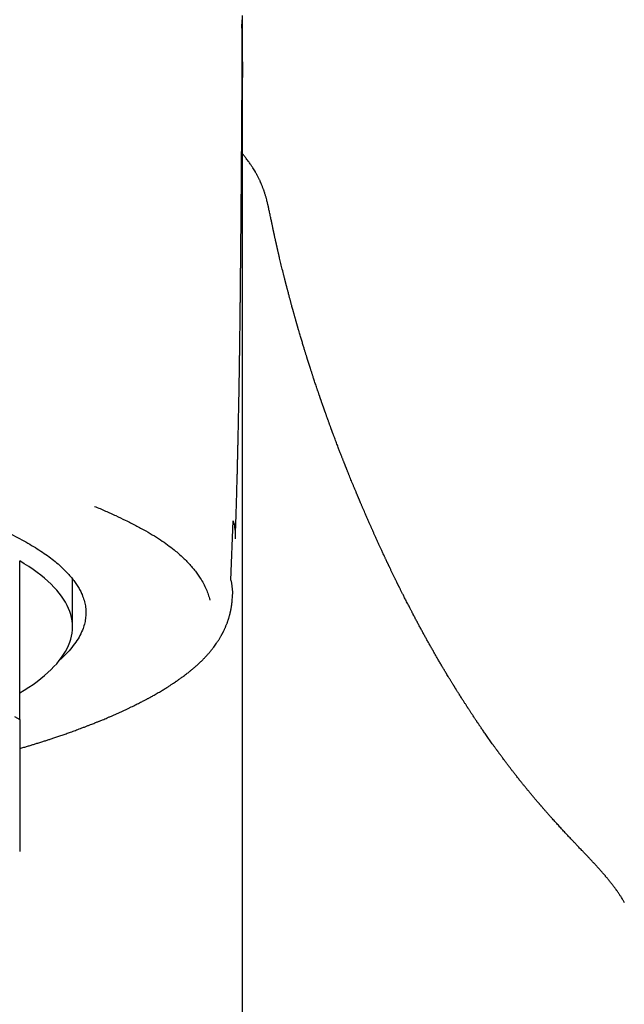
# Model space of a CAD drawing. Header units: millimetres. Extents: x 8 to 983, y 12 to 718.
# Tile 24 of 33: x 473 to 485, y 618 to 637. Entities that reach past the tile are written whole.
import ezdxf

# ---------------------------------------------------------------- set-up
doc = ezdxf.new("R2010")
doc.units = ezdxf.units.MM

msp = doc.modelspace()

# ---------------------------------------------------------------- linework, layer by layer
at = {"color": 7, "linetype": 'Continuous', "lineweight": 30}
for p, q in [((477.082, 626.486), (477.128, 627.606)), ((473.093, 623.851), (473.093, 626.851)), ((474.093, 625.602), (474.093, 626.507)), ((477.304, 561.144), (477.304, 623.332)), ((484.487, 620.444), (484.516, 620.393))]:
    msp.add_line(p, q, dxfattribs=at)
at = {"color": 7, "linetype": 'Continuous', "lineweight": 30, "flags": 128}
for points in [[(473.093, 624.352), (473.18, 624.406), (473.264, 624.46), (473.344, 624.515), (473.42, 624.57), (473.492, 624.625), (473.56, 624.681), (473.624, 624.737), (473.684, 624.793), (473.74, 624.85), (473.792, 624.906), (473.84, 624.964), (473.884, 625.021), (473.923, 625.078), (473.959, 625.136), (473.99, 625.194), (474.017, 625.252), (474.04, 625.31), (474.059, 625.368), (474.074, 625.426), (474.084, 625.485), (474.091, 625.543), (474.093, 625.602), (474.091, 625.66), (474.084, 625.718), (474.074, 625.777), (474.059, 625.835), (474.04, 625.893), (474.017, 625.951), (473.99, 626.009), (473.959, 626.067), (473.923, 626.125), (473.884, 626.182), (473.84, 626.24), (473.792, 626.297), (473.74, 626.354), (473.684, 626.41), (473.624, 626.467), (473.56, 626.522), (473.492, 626.578), (473.42, 626.633), (473.344, 626.688), (473.264, 626.743), (473.18, 626.797), (473.093, 626.851)], [(472.997, 623.907), (473.093, 623.851)]]:
    msp.add_lwpolyline(points, dxfattribs=at)
at = {"color": 7, "linetype": 'Continuous', "lineweight": 30}
for points, knots in [([(477.291, 637.082), (477.292, 637.056), (477.292, 637.028), (477.292, 636.998), (477.292, 636.996)], [0, 0, 0, 0, 0.966484, 1, 1, 1, 1]), ([(477.304, 636.288), (477.304, 636.296), (477.304, 636.316), (477.304, 636.345), (477.304, 636.374), (477.304, 636.399), (477.304, 636.421), (477.304, 636.443), (477.304, 636.468), (477.304, 636.498), (477.304, 636.53), (477.304, 636.563), (477.304, 636.597), (477.304, 636.629), (477.304, 636.658), (477.304, 636.689), (477.304, 636.721), (477.304, 636.756), (477.304, 636.791), (477.303, 636.825), (477.303, 636.858), (477.303, 636.889), (477.303, 636.918), (477.303, 636.948), (477.302, 636.977), (477.302, 637.007), (477.302, 637.037), (477.302, 637.064), (477.301, 637.088), (477.301, 637.112), (477.301, 637.131), (477.301, 637.144), (477.301, 637.152), (477.301, 637.159), (477.301, 637.161)], [0, 0, 0, 0, 0.027364, 0.065546, 0.097907, 0.125558, 0.147096, 0.167985, 0.198208, 0.231006, 0.266383, 0.302628, 0.342286, 0.378007, 0.409935, 0.443303, 0.480704, 0.521953, 0.562553, 0.602358, 0.641299, 0.67832, 0.713058, 0.746598, 0.783565, 0.819156, 0.85594, 0.888786, 0.917387, 0.945714, 0.978335, 0.987139, 0.996206, 1, 1, 1, 1]), ([(477.167, 627.267), (477.167, 627.276), (477.169, 627.336), (477.173, 627.444), (477.177, 627.584), (477.182, 627.709), (477.185, 627.819), (477.188, 627.914), (477.19, 627.991), (477.192, 628.053), (477.193, 628.099), (477.194, 628.134), (477.195, 628.159), (477.196, 628.18), (477.196, 628.204), (477.197, 628.236), (477.198, 628.276), (477.2, 628.326), (477.202, 628.395), (477.204, 628.479), (477.206, 628.572), (477.208, 628.659), (477.21, 628.738), (477.212, 628.813), (477.214, 628.884), (477.216, 628.956), (477.217, 629.035), (477.219, 629.118), (477.221, 629.204), (477.223, 629.291), (477.225, 629.388), (477.227, 629.494), (477.229, 629.604), (477.232, 629.734), (477.235, 629.883), (477.238, 630.05), (477.24, 630.213), (477.243, 630.35), (477.244, 630.465), (477.246, 630.557), (477.247, 630.652), (477.249, 630.749), (477.25, 630.845), (477.251, 630.928), (477.252, 630.994), (477.253, 631.045), (477.253, 631.096), (477.254, 631.153), (477.255, 631.218), (477.256, 631.285), (477.256, 631.354), (477.257, 631.422), (477.258, 631.486), (477.259, 631.543), (477.259, 631.599), (477.26, 631.66), (477.261, 631.732), (477.262, 631.813), (477.263, 631.903), (477.264, 632), (477.265, 632.096), (477.266, 632.189), (477.266, 632.274), (477.267, 632.356), (477.268, 632.432), (477.269, 632.501), (477.269, 632.563), (477.27, 632.623), (477.27, 632.685), (477.271, 632.753), (477.272, 632.829), (477.272, 632.908), (477.273, 632.983), (477.274, 633.047), (477.274, 633.103), (477.275, 633.159), (477.275, 633.218), (477.276, 633.279), (477.276, 633.342), (477.277, 633.405), (477.277, 633.464), (477.278, 633.518), (477.278, 633.572), (477.279, 633.628), (477.279, 633.685), (477.28, 633.743), (477.28, 633.815), (477.281, 633.899), (477.282, 633.99), (477.282, 634.073), (477.283, 634.14), (477.283, 634.194), (477.284, 634.236), (477.284, 634.278), (477.284, 634.325), (477.285, 634.378), (477.285, 634.431), (477.286, 634.476), (477.286, 634.514), (477.286, 634.549), (477.286, 634.587), (477.287, 634.629), (477.287, 634.676), (477.288, 634.725), (477.288, 634.775), (477.288, 634.826), (477.289, 634.887), (477.289, 634.958), (477.29, 635.031), (477.29, 635.1), (477.29, 635.168), (477.291, 635.239), (477.291, 635.316), (477.292, 635.393), (477.292, 635.466), (477.292, 635.528), (477.293, 635.581), (477.293, 635.632), (477.293, 635.687), (477.293, 635.746), (477.294, 635.82), (477.294, 635.91), (477.294, 636.015), (477.294, 636.121), (477.294, 636.21), (477.294, 636.284), (477.294, 636.343), (477.294, 636.399), (477.294, 636.452), (477.294, 636.502), (477.294, 636.553), (477.294, 636.606), (477.294, 636.654), (477.294, 636.695), (477.293, 636.732), (477.293, 636.768), (477.293, 636.808), (477.293, 636.846), (477.293, 636.881), (477.293, 636.91), (477.292, 636.937), (477.292, 636.956), (477.292, 636.969), (477.292, 636.975), (477.292, 636.983), (477.292, 636.989), (477.292, 636.994), (477.292, 636.996)], [0, 0, 0, 0, 0.0023403, 0.0160032, 0.0283586, 0.0394035, 0.0491352, 0.0575517, 0.0646512, 0.0697818, 0.0739021, 0.0770117, 0.07911, 0.0805321, 0.0825484, 0.0853484, 0.0889327, 0.0933021, 0.0984573, 0.1073204, 0.1155292, 0.1230236, 0.1302592, 0.1366721, 0.142803, 0.1491526, 0.1557213, 0.1638333, 0.1711574, 0.1784771, 0.1869815, 0.1969381, 0.2067319, 0.2161837, 0.2316458, 0.246471, 0.260699, 0.2752576, 0.2832369, 0.2915407, 0.3001384, 0.3088268, 0.31757, 0.3260427, 0.3311895, 0.335525, 0.33984, 0.3449943, 0.3509522, 0.3572394, 0.3633374, 0.3696006, 0.3756925, 0.3808756, 0.3851227, 0.3910255, 0.3975908, 0.4049338, 0.4131894, 0.4221693, 0.4315915, 0.4398637, 0.4478053, 0.4553776, 0.4625361, 0.4689452, 0.4745475, 0.4801234, 0.4856243, 0.4919162, 0.4991895, 0.5071908, 0.5143748, 0.5204861, 0.5254521, 0.530468, 0.5365662, 0.5425577, 0.5481616, 0.5546301, 0.5609435, 0.5654075, 0.570645, 0.576646, 0.5821442, 0.5875708, 0.5938686, 0.6038695, 0.6131352, 0.6216103, 0.6294857, 0.6341622, 0.6385504, 0.6426593, 0.6475369, 0.6536009, 0.6596268, 0.6646091, 0.6684507, 0.6719207, 0.6760873, 0.6809496, 0.6858543, 0.6919928, 0.6974298, 0.7028186, 0.7093466, 0.7185067, 0.7273077, 0.7351382, 0.7430316, 0.75174, 0.761206, 0.7712531, 0.7806995, 0.7888075, 0.7949373, 0.8014485, 0.8087747, 0.8165607, 0.8247966, 0.8385939, 0.8532623, 0.868449, 0.8831867, 0.8916802, 0.9003571, 0.9089281, 0.9166992, 0.9237881, 0.9313293, 0.9395478, 0.9475114, 0.9532778, 0.958635, 0.9643213, 0.9704817, 0.9774535, 0.9822751, 0.9872215, 0.9915306, 0.9951426, 0.9966872, 0.9980605, 0.9987159, 0.9993928, 1, 1, 1, 1]), ([(477.303, 636.288), (477.303, 636.21), (477.303, 636.072), (477.297, 635.935), (477.294, 635.876)], [0, 0, 0, 0, 0.5688785, 1, 1, 1, 1]), ([(477.304, 626.781), (477.304, 626.982), (477.304, 627.384), (477.304, 627.974), (477.304, 628.553), (477.304, 629.122), (477.304, 629.679), (477.304, 630.214), (477.304, 630.729), (477.304, 631.223), (477.304, 631.707), (477.304, 632.181), (477.304, 632.645), (477.304, 633.098), (477.304, 633.54), (477.304, 633.972), (477.304, 634.394), (477.304, 634.802), (477.304, 635.198), (477.304, 635.58), (477.304, 635.948), (477.304, 636.184), (477.304, 636.3)], [0, 0, 0, 0, 0.052342, 0.104686, 0.157032, 0.209379, 0.261727, 0.314077, 0.363435, 0.412793, 0.462152, 0.511511, 0.560869, 0.610228, 0.659586, 0.708945, 0.758303, 0.807662, 0.85614, 0.904618, 0.953097, 1, 1, 1, 1]), ([(477.807, 633.467), (477.805, 633.474), (477.803, 633.487), (477.799, 633.507), (477.795, 633.524), (477.792, 633.54), (477.789, 633.554), (477.787, 633.565), (477.784, 633.576), (477.782, 633.586), (477.779, 633.601), (477.773, 633.625), (477.764, 633.66), (477.755, 633.694), (477.747, 633.726), (477.739, 633.753), (477.731, 633.778), (477.724, 633.799), (477.719, 633.816), (477.714, 633.831), (477.709, 633.844), (477.705, 633.857), (477.699, 633.873), (477.691, 633.893), (477.682, 633.917), (477.673, 633.94), (477.664, 633.962), (477.656, 633.981), (477.649, 633.998), (477.641, 634.016), (477.632, 634.036), (477.622, 634.057), (477.61, 634.082), (477.598, 634.106), (477.586, 634.129), (477.576, 634.149), (477.566, 634.167), (477.556, 634.185), (477.541, 634.211), (477.522, 634.244), (477.5, 634.279), (477.481, 634.308), (477.464, 634.333), (477.446, 634.36), (477.424, 634.391), (477.399, 634.424), (477.375, 634.456), (477.354, 634.482), (477.335, 634.505), (477.32, 634.523), (477.31, 634.535), (477.305, 634.541), (477.304, 634.542)], [0, 0, 0, 0, 0.039233, 0.074274, 0.105063, 0.131546, 0.153679, 0.171148, 0.184364, 0.195359, 0.207245, 0.239305, 0.275279, 0.313885, 0.338248, 0.363483, 0.386583, 0.404894, 0.419362, 0.430229, 0.440824, 0.451147, 0.463404, 0.47996, 0.498717, 0.518854, 0.536122, 0.550509, 0.563243, 0.57794, 0.5912, 0.609214, 0.627096, 0.647754, 0.665995, 0.680862, 0.694275, 0.70825, 0.722964, 0.753933, 0.785147, 0.806581, 0.824055, 0.845106, 0.870369, 0.90091, 0.926935, 0.949719, 0.968927, 0.985726, 0.997653, 1, 1, 1, 1]), ([(484.489, 620.444), (484.486, 620.448), (484.478, 620.461), (484.464, 620.482), (484.448, 620.507), (484.433, 620.529), (484.418, 620.55), (484.403, 620.572), (484.387, 620.596), (484.369, 620.621), (484.351, 620.646), (484.334, 620.669), (484.318, 620.69), (484.305, 620.708), (484.292, 620.725), (484.278, 620.743), (484.263, 620.762), (484.247, 620.782), (484.23, 620.804), (484.213, 620.825), (484.197, 620.845), (484.183, 620.862), (484.17, 620.878), (484.158, 620.892), (484.146, 620.907), (484.132, 620.923), (484.115, 620.943), (484.096, 620.965), (484.074, 620.989), (484.052, 621.014), (484.029, 621.039), (484.007, 621.064), (483.985, 621.088), (483.966, 621.109), (483.948, 621.128), (483.931, 621.146), (483.916, 621.162), (483.901, 621.178), (483.886, 621.195), (483.869, 621.213), (483.85, 621.233), (483.83, 621.254), (483.808, 621.277), (483.784, 621.302), (483.76, 621.327), (483.736, 621.352), (483.711, 621.379), (483.685, 621.406), (483.659, 621.434), (483.633, 621.46), (483.609, 621.485), (483.586, 621.51), (483.564, 621.534), (483.542, 621.557), (483.518, 621.583), (483.491, 621.611), (483.462, 621.642), (483.431, 621.675), (483.4, 621.708), (483.37, 621.74), (483.342, 621.771), (483.313, 621.802), (483.284, 621.834), (483.254, 621.867), (483.222, 621.903), (483.19, 621.937), (483.165, 621.965), (483.145, 621.987), (483.131, 622.003), (483.117, 622.019), (483.103, 622.034), (483.09, 622.049), (483.077, 622.064), (483.063, 622.079), (483.048, 622.097), (483.032, 622.115), (483.014, 622.135), (482.996, 622.156), (482.979, 622.176), (482.963, 622.194), (482.949, 622.21), (482.937, 622.224), (482.927, 622.236), (482.916, 622.248), (482.905, 622.261), (482.892, 622.276), (482.878, 622.292), (482.863, 622.31), (482.846, 622.33), (482.828, 622.351), (482.811, 622.372), (482.794, 622.392), (482.777, 622.412), (482.759, 622.434), (482.74, 622.457), (482.719, 622.482), (482.7, 622.506), (482.681, 622.528), (482.664, 622.549), (482.648, 622.57), (482.631, 622.59), (482.614, 622.612), (482.595, 622.634), (482.576, 622.659), (482.555, 622.685), (482.532, 622.713), (482.51, 622.742), (482.487, 622.77), (482.466, 622.797), (482.446, 622.822), (482.427, 622.847), (482.408, 622.871), (482.39, 622.895), (482.372, 622.918), (482.355, 622.94), (482.341, 622.959), (482.328, 622.976), (482.316, 622.992), (482.303, 623.009), (482.289, 623.028), (482.274, 623.048), (482.258, 623.069), (482.241, 623.092), (482.222, 623.117), (482.203, 623.143), (482.184, 623.168), (482.168, 623.19), (482.155, 623.208), (482.144, 623.223), (482.133, 623.237), (482.124, 623.25), (482.115, 623.263), (482.105, 623.276), (482.094, 623.291), (482.082, 623.308), (482.068, 623.328), (482.053, 623.348), (482.038, 623.369), (482.018, 623.396), (481.995, 623.43), (481.967, 623.469), (481.939, 623.509), (481.912, 623.547), (481.887, 623.583), (481.864, 623.616), (481.843, 623.646), (481.823, 623.676), (481.806, 623.701), (481.792, 623.721), (481.782, 623.737), (481.771, 623.752), (481.762, 623.766), (481.753, 623.779), (481.745, 623.791), (481.737, 623.803), (481.727, 623.817), (481.717, 623.833), (481.706, 623.849), (481.694, 623.867), (481.679, 623.89), (481.661, 623.916), (481.642, 623.945), (481.625, 623.972), (481.609, 623.995), (481.595, 624.016), (481.583, 624.035), (481.573, 624.051), (481.565, 624.063), (481.557, 624.074), (481.55, 624.086), (481.541, 624.1), (481.531, 624.116), (481.519, 624.135), (481.505, 624.155), (481.491, 624.178), (481.475, 624.202), (481.458, 624.229), (481.438, 624.26), (481.417, 624.294), (481.397, 624.325), (481.381, 624.351), (481.367, 624.373), (481.354, 624.394), (481.342, 624.413), (481.332, 624.429), (481.323, 624.444), (481.315, 624.456), (481.308, 624.468), (481.301, 624.479), (481.294, 624.491), (481.285, 624.504), (481.276, 624.52), (481.264, 624.539), (481.251, 624.561), (481.237, 624.583), (481.224, 624.605), (481.21, 624.627), (481.195, 624.653), (481.176, 624.683), (481.156, 624.717), (481.137, 624.749), (481.119, 624.779), (481.102, 624.807), (481.086, 624.836), (481.069, 624.864), (481.051, 624.895), (481.032, 624.926), (481.008, 624.968), (480.978, 625.019), (480.944, 625.078), (480.91, 625.139), (480.875, 625.2), (480.839, 625.263), (480.805, 625.324), (480.771, 625.386), (480.737, 625.448), (480.703, 625.51), (480.668, 625.573), (480.634, 625.636), (480.6, 625.701), (480.565, 625.767), (480.538, 625.817), (480.52, 625.852), (480.51, 625.871), (480.499, 625.892), (480.487, 625.915), (480.474, 625.939), (480.461, 625.965), (480.445, 625.997), (480.425, 626.035), (480.404, 626.077), (480.384, 626.116), (480.366, 626.151), (480.35, 626.183), (480.335, 626.213), (480.321, 626.24), (480.308, 626.266), (480.296, 626.29), (480.285, 626.312), (480.275, 626.332), (480.266, 626.35), (480.258, 626.366), (480.251, 626.38), (480.246, 626.391), (480.242, 626.398), (480.239, 626.404), (480.236, 626.412), (480.231, 626.42), (480.226, 626.431), (480.22, 626.443), (480.213, 626.458), (480.205, 626.475), (480.196, 626.493), (480.186, 626.513), (480.175, 626.537), (480.162, 626.562), (480.15, 626.588), (480.138, 626.613), (480.126, 626.638), (480.114, 626.663), (480.102, 626.687), (480.092, 626.708), (480.083, 626.727), (480.076, 626.742), (480.069, 626.756), (480.063, 626.768), (480.058, 626.779), (480.053, 626.789), (480.049, 626.798), (480.045, 626.807), (480.041, 626.816), (480.035, 626.828), (480.029, 626.841), (480.022, 626.856), (480.014, 626.873), (480.005, 626.891), (479.996, 626.911), (479.984, 626.937), (479.97, 626.966), (479.955, 626.998), (479.941, 627.028), (479.928, 627.057), (479.915, 627.085), (479.903, 627.111), (479.892, 627.137), (479.88, 627.162), (479.867, 627.19), (479.854, 627.218), (479.841, 627.247), (479.828, 627.276), (479.816, 627.304), (479.803, 627.331), (479.792, 627.357), (479.781, 627.381), (479.771, 627.403), (479.762, 627.424), (479.753, 627.444), (479.744, 627.464), (479.735, 627.485), (479.725, 627.507), (479.714, 627.531), (479.703, 627.557), (479.69, 627.586), (479.677, 627.616), (479.661, 627.651), (479.644, 627.691), (479.624, 627.736), (479.604, 627.783), (479.586, 627.824), (479.572, 627.856), (479.562, 627.88), (479.553, 627.903), (479.543, 627.924), (479.535, 627.944), (479.528, 627.961), (479.521, 627.977), (479.515, 627.99), (479.51, 628.002), (479.506, 628.012), (479.502, 628.021), (479.498, 628.031), (479.494, 628.042), (479.489, 628.054), (479.483, 628.068), (479.477, 628.082), (479.47, 628.098), (479.463, 628.116), (479.455, 628.134), (479.442, 628.166), (479.424, 628.208), (479.402, 628.261), (479.381, 628.312), (479.361, 628.361), (479.342, 628.409), (479.326, 628.447), (479.314, 628.477), (479.305, 628.499), (479.297, 628.52), (479.288, 628.541), (479.28, 628.562), (479.272, 628.582), (479.265, 628.6), (479.259, 628.615), (479.253, 628.629), (479.249, 628.641), (479.244, 628.652), (479.239, 628.664), (479.234, 628.678), (479.228, 628.693), (479.222, 628.709), (479.215, 628.727), (479.207, 628.746), (479.199, 628.766), (479.19, 628.789), (479.181, 628.813), (479.171, 628.838), (479.16, 628.866), (479.149, 628.895), (479.137, 628.926), (479.124, 628.96), (479.11, 628.997), (479.094, 629.038), (479.078, 629.08), (479.061, 629.125), (479.047, 629.163), (479.036, 629.193), (479.028, 629.214), (479.021, 629.234), (479.014, 629.252), (479.008, 629.267), (479.004, 629.278), (479.001, 629.288), (478.998, 629.295), (478.995, 629.302), (478.992, 629.31), (478.988, 629.32), (478.983, 629.335), (478.977, 629.352), (478.97, 629.371), (478.962, 629.393), (478.953, 629.416), (478.945, 629.439), (478.937, 629.461), (478.928, 629.484), (478.92, 629.508), (478.912, 629.53), (478.904, 629.552), (478.896, 629.575), (478.888, 629.597), (478.88, 629.618), (478.874, 629.637), (478.868, 629.654), (478.863, 629.668), (478.859, 629.68), (478.855, 629.69), (478.851, 629.702), (478.846, 629.715), (478.841, 629.73), (478.836, 629.745), (478.83, 629.76), (478.825, 629.776), (478.819, 629.792), (478.813, 629.81), (478.807, 629.827), (478.801, 629.844), (478.795, 629.859), (478.79, 629.874), (478.786, 629.887), (478.782, 629.899), (478.778, 629.908), (478.776, 629.917), (478.773, 629.925), (478.77, 629.933), (478.766, 629.944), (478.762, 629.955), (478.758, 629.969), (478.753, 629.983), (478.747, 629.999), (478.742, 630.016), (478.736, 630.034), (478.729, 630.053), (478.722, 630.073), (478.715, 630.094), (478.705, 630.124), (478.693, 630.16), (478.678, 630.203), (478.665, 630.244), (478.652, 630.283), (478.641, 630.317), (478.631, 630.348), (478.622, 630.375), (478.613, 630.401), (478.605, 630.428), (478.596, 630.455), (478.588, 630.479), (478.581, 630.501), (478.575, 630.52), (478.569, 630.539), (478.563, 630.559), (478.557, 630.578), (478.551, 630.596), (478.546, 630.612), (478.541, 630.627), (478.537, 630.64), (478.533, 630.651), (478.53, 630.661), (478.527, 630.67), (478.524, 630.68), (478.521, 630.69), (478.517, 630.703), (478.512, 630.72), (478.505, 630.741), (478.498, 630.764), (478.491, 630.788), (478.482, 630.815), (478.474, 630.843), (478.464, 630.874), (478.454, 630.906), (478.444, 630.941), (478.433, 630.977), (478.422, 631.014), (478.41, 631.054), (478.398, 631.094), (478.385, 631.137), (478.375, 631.171), (478.367, 631.198), (478.362, 631.216), (478.357, 631.233), (478.352, 631.249), (478.348, 631.264), (478.345, 631.277), (478.341, 631.288), (478.338, 631.298), (478.336, 631.306), (478.334, 631.312), (478.333, 631.318), (478.331, 631.324), (478.329, 631.331), (478.327, 631.339), (478.324, 631.347), (478.321, 631.358), (478.317, 631.372), (478.312, 631.389), (478.307, 631.408), (478.301, 631.428), (478.295, 631.449), (478.289, 631.472), (478.282, 631.495), (478.276, 631.518), (478.27, 631.541), (478.263, 631.563), (478.256, 631.59), (478.247, 631.622), (478.237, 631.658), (478.228, 631.69), (478.22, 631.72), (478.213, 631.746), (478.206, 631.772), (478.2, 631.797), (478.193, 631.823), (478.185, 631.852), (478.177, 631.883), (478.168, 631.917), (478.16, 631.947), (478.153, 631.974), (478.147, 631.996), (478.142, 632.017), (478.137, 632.036), (478.132, 632.053), (478.128, 632.068), (478.125, 632.082), (478.122, 632.092), (478.12, 632.101), (478.118, 632.108), (478.116, 632.116), (478.114, 632.126), (478.111, 632.137), (478.107, 632.151), (478.103, 632.167), (478.099, 632.184), (478.094, 632.203), (478.089, 632.224), (478.076, 632.278), (478.055, 632.36), (478.029, 632.469), (478.01, 632.548), (477.997, 632.602), (477.991, 632.63), (477.984, 632.658), (477.978, 632.684), (477.973, 632.707), (477.968, 632.729), (477.964, 632.748), (477.96, 632.763), (477.957, 632.776), (477.954, 632.788), (477.952, 632.798), (477.95, 632.807), (477.948, 632.815), (477.947, 632.823), (477.945, 632.83), (477.943, 632.84), (477.94, 632.85), (477.937, 632.863), (477.934, 632.878), (477.93, 632.895), (477.926, 632.915), (477.921, 632.937), (477.916, 632.958), (477.912, 632.977), (477.908, 632.996), (477.904, 633.013), (477.901, 633.03), (477.897, 633.047), (477.893, 633.063), (477.89, 633.079), (477.886, 633.096), (477.882, 633.116), (477.877, 633.138), (477.872, 633.162), (477.867, 633.189), (477.86, 633.218), (477.854, 633.249), (477.847, 633.281), (477.84, 633.317), (477.832, 633.357), (477.823, 633.399), (477.816, 633.436), (477.811, 633.459), (477.81, 633.466)], [0, 0, 0, 0, 0.000538, 0.001809, 0.002992, 0.004059, 0.005004, 0.006056, 0.007205, 0.008419, 0.009696, 0.010931, 0.011845, 0.012641, 0.013451, 0.014303, 0.015216, 0.016232, 0.017352, 0.018439, 0.01941, 0.020239, 0.020948, 0.021619, 0.022261, 0.023102, 0.024112, 0.025294, 0.026646, 0.028095, 0.029468, 0.030977, 0.032372, 0.033652, 0.034835, 0.035949, 0.036967, 0.037933, 0.039007, 0.040206, 0.041531, 0.04298, 0.04455, 0.046244, 0.048023, 0.049748, 0.051406, 0.053478, 0.055436, 0.057283, 0.059136, 0.060887, 0.062624, 0.064352, 0.066071, 0.068277, 0.070601, 0.073053, 0.075597, 0.078038, 0.080351, 0.082572, 0.084936, 0.087489, 0.090224, 0.092889, 0.095367, 0.096675, 0.097926, 0.099134, 0.1003, 0.101424, 0.102525, 0.103724, 0.105044, 0.106486, 0.108048, 0.109712, 0.11128, 0.1127, 0.11397, 0.115004, 0.115915, 0.116841, 0.11787, 0.119002, 0.120236, 0.121701, 0.123288, 0.124927, 0.126536, 0.128115, 0.129664, 0.131182, 0.133219, 0.135196, 0.13706, 0.138794, 0.14043, 0.141973, 0.143583, 0.145275, 0.147058, 0.148957, 0.150973, 0.153232, 0.15552, 0.157708, 0.159796, 0.161783, 0.163733, 0.165592, 0.167469, 0.169329, 0.171063, 0.172666, 0.173785, 0.175017, 0.176368, 0.177838, 0.179427, 0.181096, 0.182724, 0.184881, 0.186943, 0.188909, 0.190774, 0.192038, 0.193219, 0.194317, 0.195332, 0.196289, 0.197327, 0.19847, 0.199848, 0.201352, 0.202976, 0.204643, 0.206327, 0.209375, 0.212476, 0.215616, 0.218656, 0.221561, 0.224039, 0.226426, 0.228726, 0.230938, 0.232253, 0.233498, 0.234672, 0.235775, 0.236833, 0.237688, 0.238656, 0.239739, 0.240934, 0.242244, 0.243666, 0.245103, 0.247582, 0.249863, 0.251945, 0.253746, 0.25537, 0.25683, 0.258124, 0.259026, 0.259843, 0.260728, 0.261718, 0.263035, 0.264501, 0.266116, 0.26788, 0.269765, 0.271707, 0.274301, 0.276987, 0.279765, 0.281445, 0.283157, 0.284847, 0.286385, 0.287625, 0.288738, 0.289727, 0.290591, 0.291457, 0.292404, 0.29343, 0.294536, 0.296135, 0.297863, 0.299608, 0.301344, 0.303071, 0.304789, 0.30747, 0.31011, 0.312634, 0.314976, 0.317203, 0.319354, 0.321606, 0.323977, 0.326469, 0.329073, 0.333827, 0.338464, 0.342987, 0.348005, 0.352898, 0.357691, 0.362466, 0.367337, 0.372328, 0.377153, 0.382106, 0.387193, 0.392367, 0.397543, 0.399019, 0.400533, 0.402175, 0.403949, 0.405854, 0.407877, 0.409879, 0.413401, 0.41673, 0.419868, 0.422507, 0.424992, 0.427325, 0.429504, 0.431531, 0.433405, 0.435125, 0.436694, 0.438109, 0.439372, 0.440481, 0.441438, 0.441819, 0.442279, 0.44285, 0.443533, 0.444326, 0.44523, 0.446438, 0.4478, 0.449223, 0.450636, 0.452664, 0.454673, 0.456664, 0.458635, 0.460587, 0.46252, 0.464433, 0.466235, 0.467531, 0.468721, 0.469806, 0.470786, 0.47166, 0.472428, 0.473092, 0.473711, 0.474461, 0.475349, 0.476377, 0.477545, 0.478852, 0.480298, 0.481883, 0.483593, 0.486226, 0.488724, 0.491086, 0.493313, 0.4955, 0.497539, 0.499447, 0.501401, 0.503542, 0.505781, 0.508118, 0.510286, 0.512511, 0.514638, 0.516635, 0.518503, 0.520242, 0.521851, 0.523363, 0.524921, 0.526547, 0.528239, 0.529998, 0.532157, 0.534408, 0.536758, 0.539227, 0.542546, 0.546062, 0.549775, 0.553686, 0.555506, 0.557365, 0.559192, 0.560868, 0.562391, 0.563761, 0.564978, 0.566042, 0.566953, 0.567711, 0.568349, 0.56908, 0.569945, 0.570943, 0.571976, 0.57312, 0.574377, 0.575746, 0.577227, 0.57875, 0.583047, 0.587182, 0.591157, 0.59497, 0.598684, 0.602421, 0.604074, 0.605731, 0.607394, 0.609062, 0.610735, 0.612323, 0.613679, 0.614896, 0.615974, 0.616915, 0.617717, 0.618696, 0.619758, 0.620928, 0.622205, 0.62359, 0.625083, 0.626683, 0.62839, 0.630295, 0.632317, 0.634465, 0.63676, 0.639202, 0.641793, 0.64478, 0.647943, 0.651281, 0.654794, 0.658482, 0.660161, 0.66187, 0.663474, 0.664892, 0.666125, 0.666965, 0.667689, 0.6683, 0.668796, 0.669221, 0.670165, 0.671305, 0.672643, 0.674178, 0.675911, 0.677841, 0.679495, 0.681272, 0.683156, 0.684987, 0.686721, 0.688359, 0.690304, 0.692094, 0.693727, 0.695204, 0.696525, 0.697689, 0.698495, 0.699318, 0.700246, 0.701281, 0.702421, 0.703668, 0.704822, 0.706053, 0.707363, 0.70875, 0.710171, 0.711487, 0.712688, 0.713875, 0.714923, 0.715832, 0.716601, 0.71723, 0.717821, 0.718496, 0.719294, 0.720216, 0.721262, 0.722431, 0.723724, 0.725017, 0.726415, 0.727916, 0.729522, 0.731229, 0.732952, 0.736518, 0.739911, 0.743131, 0.746179, 0.749055, 0.75132, 0.753465, 0.755511, 0.757586, 0.759711, 0.761886, 0.76338, 0.764896, 0.766435, 0.767997, 0.769554, 0.770986, 0.772279, 0.773444, 0.774467, 0.775349, 0.776088, 0.776788, 0.777546, 0.778364, 0.779241, 0.780737, 0.78238, 0.784168, 0.786102, 0.788226, 0.790501, 0.792927, 0.795499, 0.798217, 0.801079, 0.804087, 0.807176, 0.810405, 0.813773, 0.817281, 0.818697, 0.820135, 0.821547, 0.822833, 0.823988, 0.825013, 0.825907, 0.826671, 0.827304, 0.827806, 0.82824, 0.828728, 0.829272, 0.829872, 0.830529, 0.831242, 0.832476, 0.833849, 0.83536, 0.837011, 0.838664, 0.840435, 0.842313, 0.844176, 0.84599, 0.847754, 0.849469, 0.852486, 0.855338, 0.858025, 0.860284, 0.862412, 0.864408, 0.866368, 0.868438, 0.87062, 0.873197, 0.875914, 0.878771, 0.880521, 0.882309, 0.883989, 0.885513, 0.886882, 0.888095, 0.889152, 0.890054, 0.890653, 0.891188, 0.891806, 0.892523, 0.893496, 0.894607, 0.895856, 0.897243, 0.898768, 0.900432, 0.902188, 0.911751, 0.920127, 0.928352, 0.930673, 0.932983, 0.935211, 0.937279, 0.939185, 0.94093, 0.942514, 0.943645, 0.944676, 0.945608, 0.946441, 0.947174, 0.947807, 0.948365, 0.948945, 0.949674, 0.950552, 0.951578, 0.952752, 0.954075, 0.955804, 0.957531, 0.959215, 0.960855, 0.962283, 0.963676, 0.965033, 0.966356, 0.967644, 0.968908, 0.970261, 0.971735, 0.973567, 0.975558, 0.977706, 0.980013, 0.982477, 0.9851, 0.987881, 0.991122, 0.994554, 0.998177, 1, 1, 1, 1]), ([(474.507, 627.881), (474.577, 627.852), (474.713, 627.794), (474.906, 627.706), (475.064, 627.632), (475.189, 627.57), (475.285, 627.52), (475.381, 627.469), (475.5, 627.403), (475.639, 627.321), (475.787, 627.226), (475.92, 627.131), (476.03, 627.044), (476.121, 626.964), (476.199, 626.891), (476.271, 626.819), (476.338, 626.745), (476.399, 626.672), (476.455, 626.598), (476.512, 626.514), (476.568, 626.42), (476.618, 626.317), (476.657, 626.213), (476.674, 626.144), (476.683, 626.11)], [0, 0, 0, 0, 0.054985, 0.108503, 0.160579, 0.190602, 0.220139, 0.249197, 0.280867, 0.336673, 0.391383, 0.445055, 0.497747, 0.537827, 0.577861, 0.617865, 0.657853, 0.69784, 0.73784, 0.778382, 0.834138, 0.889632, 0.944906, 1, 1, 1, 1]), ([(477.128, 627.606), (477.137, 627.563), (477.157, 627.478), (477.168, 627.365), (477.166, 627.295), (477.165, 627.267)], [0, 0, 0, 0, 0.376374, 0.753388, 1, 1, 1, 1]), ([(472.929, 627.354), (472.984, 627.326), (473.093, 627.271), (473.246, 627.186), (473.39, 627.101), (473.523, 627.014), (473.648, 626.927), (473.764, 626.837), (473.864, 626.751), (473.949, 626.67), (474.021, 626.594), (474.085, 626.519), (474.143, 626.443), (474.193, 626.366), (474.236, 626.289), (474.277, 626.202), (474.311, 626.105), (474.335, 625.998), (474.345, 625.892), (474.341, 625.785), (474.323, 625.678), (474.289, 625.563), (474.235, 625.44), (474.156, 625.311), (474.057, 625.183), (473.956, 625.073), (473.88, 625.006), (473.852, 624.981)], [0, 0, 0, 0, 0.038153, 0.076239, 0.114291, 0.152342, 0.190424, 0.228571, 0.268464, 0.300201, 0.331903, 0.363588, 0.395277, 0.426988, 0.45874, 0.490552, 0.534445, 0.578245, 0.622002, 0.665764, 0.709583, 0.753507, 0.807291, 0.860946, 0.914564, 0.968237, 1, 1, 1, 1]), ([(477.304, 623.332), (477.304, 623.852), (477.304, 625.001), (477.304, 626.151), (477.304, 626.78)], [0, 0, 0, 0, 0.4524333, 1, 1, 1, 1]), ([(477.082, 626.486), (477.097, 626.41), (477.118, 626.297), (477.108, 626.184), (477.105, 626.147)], [0, 0, 0, 0, 0.673666, 1, 1, 1, 1]), ([(473.093, 623.302), (473.107, 623.306), (473.144, 623.317), (473.205, 623.335), (473.273, 623.355), (473.338, 623.375), (473.405, 623.396), (473.474, 623.417), (473.543, 623.439), (473.609, 623.46), (473.673, 623.481), (473.74, 623.503), (473.814, 623.528), (473.892, 623.555), (473.973, 623.583), (474.057, 623.613), (474.147, 623.646), (474.228, 623.676), (474.299, 623.702), (474.355, 623.724), (474.406, 623.744), (474.451, 623.761), (474.491, 623.777), (474.526, 623.791), (474.555, 623.803), (474.58, 623.813), (474.602, 623.822), (474.629, 623.833), (474.661, 623.846), (474.702, 623.863), (474.748, 623.883), (474.798, 623.904), (474.853, 623.928), (474.909, 623.952), (474.965, 623.978), (475.021, 624.003), (475.075, 624.028), (475.127, 624.052), (475.176, 624.076), (475.223, 624.099), (475.269, 624.121), (475.314, 624.144), (475.357, 624.165), (475.395, 624.185), (475.429, 624.202), (475.457, 624.217), (475.48, 624.23), (475.501, 624.241), (475.52, 624.251), (475.542, 624.263), (475.569, 624.278), (475.6, 624.295), (475.634, 624.314), (475.671, 624.335), (475.711, 624.358), (475.75, 624.381), (475.787, 624.403), (475.822, 624.425), (475.863, 624.45), (475.908, 624.478), (475.955, 624.509), (475.998, 624.537), (476.029, 624.558), (476.051, 624.573), (476.068, 624.584), (476.086, 624.597), (476.108, 624.613), (476.132, 624.63), (476.159, 624.65), (476.191, 624.673), (476.224, 624.698), (476.257, 624.724), (476.286, 624.746), (476.311, 624.766), (476.334, 624.785), (476.358, 624.805), (476.382, 624.825), (476.405, 624.845), (476.427, 624.865), (476.451, 624.885), (476.476, 624.908), (476.501, 624.932), (476.526, 624.956), (476.55, 624.979), (476.578, 625.008), (476.613, 625.045), (476.653, 625.089), (476.691, 625.133), (476.726, 625.177), (476.758, 625.218), (476.787, 625.257), (476.809, 625.289), (476.826, 625.313), (476.839, 625.333), (476.853, 625.355), (476.868, 625.378), (476.882, 625.402), (476.894, 625.423), (476.904, 625.441), (476.912, 625.455), (476.918, 625.467), (476.924, 625.479), (476.931, 625.491), (476.937, 625.504), (476.946, 625.52), (476.955, 625.539), (476.964, 625.56), (476.974, 625.581), (476.982, 625.6), (476.991, 625.621), (477, 625.644), (477.009, 625.667), (477.017, 625.687), (477.024, 625.707), (477.03, 625.726), (477.036, 625.744), (477.042, 625.76), (477.046, 625.776), (477.051, 625.791), (477.056, 625.809), (477.061, 625.829), (477.066, 625.848), (477.07, 625.866), (477.074, 625.88), (477.076, 625.892), (477.079, 625.902), (477.081, 625.912), (477.083, 625.923), (477.086, 625.937), (477.089, 625.955), (477.093, 625.978), (477.097, 626.004), (477.101, 626.035), (477.105, 626.069), (477.108, 626.108), (477.11, 626.135), (477.111, 626.149)], [0, 0, 0, 0, 0.005778, 0.015747, 0.025348, 0.034581, 0.043447, 0.054222, 0.064399, 0.073979, 0.083048, 0.092939, 0.104101, 0.116531, 0.128643, 0.141751, 0.155866, 0.170999, 0.180912, 0.19017, 0.198572, 0.206118, 0.212806, 0.218636, 0.223608, 0.227721, 0.231196, 0.235114, 0.241134, 0.248162, 0.2562, 0.264998, 0.274756, 0.285073, 0.295315, 0.305473, 0.315546, 0.325535, 0.334617, 0.343628, 0.352568, 0.361436, 0.370107, 0.377931, 0.384524, 0.39026, 0.39514, 0.399162, 0.402642, 0.407097, 0.412729, 0.419539, 0.426656, 0.434724, 0.443571, 0.452216, 0.460505, 0.468438, 0.476013, 0.488412, 0.499716, 0.509879, 0.51886, 0.522508, 0.526362, 0.530999, 0.536423, 0.542634, 0.549632, 0.557109, 0.567087, 0.575999, 0.583843, 0.590618, 0.596456, 0.603716, 0.610681, 0.617517, 0.623524, 0.63039, 0.638116, 0.646187, 0.653939, 0.66137, 0.668508, 0.681895, 0.696335, 0.710292, 0.723466, 0.736188, 0.748128, 0.75915, 0.764415, 0.770277, 0.776736, 0.783793, 0.791093, 0.797664, 0.802276, 0.806402, 0.810043, 0.813198, 0.816342, 0.820236, 0.824892, 0.83031, 0.836424, 0.842398, 0.84798, 0.853168, 0.860525, 0.86691, 0.872432, 0.878064, 0.883404, 0.888452, 0.893294, 0.89689, 0.901148, 0.90607, 0.911655, 0.917756, 0.922185, 0.926065, 0.929397, 0.932181, 0.934459, 0.937295, 0.941152, 0.94603, 0.952234, 0.959556, 0.967996, 0.977552, 0.98822, 1, 1, 1, 1]), ([(473.093, 623.851), (473.093, 623.802), (473.093, 623.676), (473.093, 623.48), (473.093, 623.264), (473.093, 623.058), (473.093, 622.862), (473.093, 622.677), (473.093, 622.503), (473.093, 622.342), (473.093, 622.191), (473.093, 622.051), (473.093, 621.922), (473.093, 621.807), (473.093, 621.712), (473.093, 621.634), (473.093, 621.571), (473.093, 621.515), (473.093, 621.468), (473.093, 621.428), (473.093, 621.395), (473.093, 621.37), (473.093, 621.358), (473.093, 621.352)], [0, 0, 0, 0, 0.032291, 0.083619, 0.134946, 0.186367, 0.237787, 0.289404, 0.341052, 0.392196, 0.443374, 0.49657, 0.549765, 0.603115, 0.656465, 0.699249, 0.742034, 0.784887, 0.82774, 0.870779, 0.913818, 0.956909, 1, 1, 1, 1])]:
    msp.add_open_spline(points, degree=3, knots=knots, dxfattribs=at)

doc.saveas('drawing.dxf')
